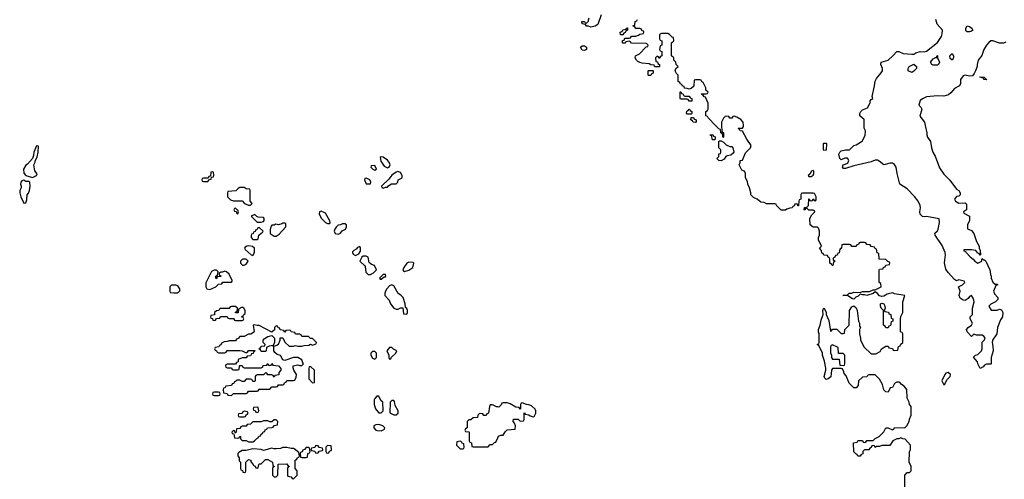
# Model space of a CAD drawing. Header units: inches. Extents: x 2668334 to 2765628, y 828034 to 955234.
# Tile 133 of 218: x 2725531 to 2734736, y 846690 to 850988. Entities that reach past the tile are written whole.
import ezdxf

# ---------------------------------------------------------------- set-up
doc = ezdxf.new("R2010")
doc.units = ezdxf.units.IN
doc.header["$MEASUREMENT"] = 0
for name, color, linetype in [('C7824', 7, 'Continuous'), ('C7834', 7, 'Continuous'), ('C7835', 7, 'Continuous')]:
    doc.layers.add(name, color=color, linetype=linetype)

msp = doc.modelspace()

# ---------------------------------------------------------------- linework, layer by layer
at = {"layer": 'C7824', "color": 4, "elevation": 16}
for points in [[(2725690, 849808), (2725664, 849750), (2725661, 849719), (2725651.6, 849688.4), (2725603.6, 849636.4), (2725590, 849628), (2725566, 849590), (2725570, 849554), (2725590, 849532), (2725650, 849512), (2725670, 849522), (2725688.4, 849531.6), (2725694, 849546), (2725674.2, 849574.2), (2725664, 849630), (2725674.6, 849654.6), (2725674.6, 849665.4), (2725694, 849706), (2725704, 849750), (2725706, 849806)], [(2728910, 849706), (2728902, 849698), (2728906, 849666), (2728939.6, 849619.6), (2728970, 849602), (2728990, 849614), (2728995.3, 849630), (2728988.7, 849650), (2728970, 849675.3), (2728930, 849702)], [(2728850, 849626), (2728818, 849622), (2728814, 849610), (2728834, 849590), (2728850, 849582), (2728866, 849590)], [(2727330, 849566), (2727318, 849562), (2727314, 849526), (2727298, 849522), (2727294, 849506), (2727250, 849506), (2727238, 849502), (2727234, 849490), (2727238, 849478), (2727250, 849474), (2727290, 849474), (2727306, 849494), (2727322, 849498), (2727326, 849514), (2727342, 849518), (2727346, 849530), (2727342, 849562)], [(2728770, 849506), (2728758, 849502), (2728754, 849490), (2728770, 849454), (2728810, 849454), (2728815.3, 849470), (2728806, 849490)], [(2729067.3, 849567.3), (2729050, 849562), (2729010, 849535.3), (2728982, 849498), (2728914, 849430), (2728918, 849418), (2728930, 849414), (2728950, 849422), (2728970, 849422), (2728983.1, 849436.9), (2729008.4, 849451.6), (2729050, 849454), (2729066, 849470), (2729068.9, 849491.1), (2729106, 849510), (2729108, 849530), (2729090, 849558)], [(2725570, 849488.7), (2725550, 849482), (2725541, 849470), (2725538.8, 849450), (2725546, 849430), (2725545.4, 849414.6), (2725532, 849390), (2725531.3, 849370), (2725542.8, 849330), (2725570, 849272), (2725590, 849274), (2725598, 849302), (2725602, 849350), (2725614, 849366), (2725622, 849390), (2725628.7, 849430), (2725627.3, 849467.3), (2725615.3, 849475.3), (2725590, 849475.3)], [(2727630, 849418), (2727590, 849418), (2727574, 849410), (2727551.6, 849388.4), (2727478, 849382), (2727474, 849370), (2727474, 849330), (2727503.6, 849303.6), (2727530, 849294), (2727610, 849294), (2727634, 849270), (2727670, 849254), (2727690, 849254), (2727706, 849270), (2727686, 849290), (2727686, 849390), (2727682, 849402), (2727650, 849406)], [(2727550, 849226), (2727538, 849222), (2727534, 849210), (2727538, 849198), (2727554, 849194), (2727558, 849178), (2727570, 849174), (2727578, 849190), (2727570, 849206), (2727566, 849206)], [(2727730, 849166), (2727694, 849150), (2727750, 849094), (2727790, 849094), (2727810, 849102), (2727818, 849110), (2727818, 849130), (2727810, 849138), (2727760.4, 849140.4), (2727747.3, 849147.3)], [(2728350, 849198), (2728334, 849190), (2728332, 849170), (2728352, 849130), (2728390, 849092), (2728410, 849082), (2728430, 849082), (2728435.3, 849090), (2728430, 849106), (2728390, 849178)], [(2727770, 849046), (2727758, 849042), (2727752.7, 849027.3), (2727738, 849022), (2727732.7, 849007.3), (2727718, 849002), (2727712.7, 848987.3), (2727698, 848982), (2727694, 848970), (2727694, 848950), (2727710, 848934), (2727750, 848934), (2727762, 848938), (2727768, 848972), (2727787.3, 848992.7), (2727802, 848998), (2727806, 849010)], [(2728010, 849086), (2727990, 849086), (2727982, 849078), (2727950, 849068.7), (2727925.4, 849074.6), (2727910, 849066), (2727890, 849066), (2727883.6, 849056.4), (2727872.7, 849027.3), (2727874, 848990), (2727910, 848964.7), (2727930, 848964.7), (2727956.5, 848983.5), (2728018, 849050), (2728018, 849078)], [(2728570, 849078), (2728550, 849078), (2728531.3, 849068.7), (2728510, 849068), (2728490, 849048), (2728478, 849030), (2728472, 849010), (2728482, 848990), (2728510, 848982), (2728530, 848992), (2728545.2, 849014.8), (2728578, 849030), (2728588, 849050), (2728586, 849070)], [(2727674, 848874), (2727654, 848870), (2727639.6, 848860.4), (2727632, 848850), (2727639.6, 848839.6), (2727694, 848790), (2727710, 848782), (2727726, 848810), (2727726, 848850), (2727707.3, 848867.3)], [(2728710, 848866), (2728690, 848858), (2728676.9, 848843.1), (2728654, 848830), (2728643.6, 848816.4), (2728642, 848810), (2728650, 848794), (2728670, 848782), (2728700.4, 848799.6), (2728716.4, 848823.6), (2728718, 848850)], [(2728770, 848778), (2728743.6, 848776.4), (2728730, 848766), (2728712, 848730), (2728754, 848690), (2728759.6, 848679.6), (2728766.4, 848626.4), (2728790, 848604.7), (2728810, 848604.7), (2728840.4, 848619.6), (2728866, 848650), (2728848.4, 848688.4), (2728820.2, 848700.2), (2728798, 848718), (2728790, 848766)], [(2727650, 848748), (2727612.7, 848747.3), (2727594, 848730), (2727594, 848710), (2727612.7, 848692.7), (2727630, 848692), (2727650, 848702), (2727668, 848730)], [(2729170, 848722), (2729152, 848710), (2729122, 848670), (2729114, 848650), (2729118, 848638), (2729130, 848634), (2729170, 848646), (2729208, 848670), (2729215.3, 848710), (2729210, 848718)], [(2727370, 848646), (2727350, 848646), (2727325.4, 848634.6), (2727272.7, 848527.3), (2727272, 848490), (2727282, 848470), (2727310, 848466), (2727366, 848490), (2727390, 848514), (2727422, 848518), (2727430, 848534), (2727510, 848534), (2727518, 848542), (2727518, 848550), (2727488.4, 848608.4), (2727466, 848630), (2727450, 848635.3), (2727427.3, 848627.3), (2727412.7, 848627.3), (2727398, 848622), (2727394, 848610), (2727398, 848598), (2727414, 848590), (2727410, 848586), (2727378, 848582), (2727370, 848566), (2727366, 848570), (2727366, 848590), (2727382, 848598), (2727386, 848630)], [(2728950, 848606), (2728930, 848606), (2728894, 848570), (2728902, 848562), (2728910, 848562), (2728938, 848582), (2728950, 848584.7), (2728954, 848590)], [(2726990, 848506), (2726950, 848506), (2726934, 848490), (2726934, 848450), (2726938, 848438), (2726972.7, 848432.7), (2727010, 848434), (2727027.3, 848452.7), (2727028, 848470), (2727010, 848498)], [(2729010, 848508.7), (2728990, 848499), (2728962.8, 848470), (2728951.3, 848450), (2728944.7, 848430), (2728944.7, 848410), (2728985.4, 848365.4), (2728998, 848330), (2729030, 848291.3), (2729050, 848282), (2729070, 848282), (2729090, 848292), (2729112, 848292), (2729118, 848238), (2729150, 848234), (2729158, 848250), (2729155.3, 848270), (2729150, 848286), (2729138, 848298), (2729134, 848330), (2729115.3, 848390), (2729092.9, 848412.9), (2729068.9, 848428.9), (2729030, 848498)], [(2727550, 848306), (2727510, 848306), (2727498, 848302), (2727490, 848286), (2727410, 848286), (2727398, 848282), (2727392.7, 848267.3), (2727370, 848266), (2727354, 848250), (2727352.7, 848227.3), (2727318, 848222), (2727314, 848210), (2727318, 848198), (2727332.7, 848192.7), (2727338, 848178), (2727350, 848174), (2727362, 848178), (2727370, 848194), (2727402, 848198), (2727410, 848214), (2727470, 848214), (2727478, 848198), (2727490, 848194), (2727530, 848194), (2727538, 848178), (2727550, 848174), (2727610, 848174), (2727622, 848178), (2727626, 848190), (2727622, 848202), (2727606, 848210), (2727622, 848218), (2727627.3, 848232.7), (2727638, 848242), (2727638, 848270), (2727626, 848290), (2727616.4, 848296.4), (2727603.6, 848296.4), (2727578, 848282), (2727572.7, 848247.3), (2727550, 848246), (2727547.3, 848252.7), (2727562, 848258), (2727566, 848270), (2727566, 848290)], [(2727724.7, 848135.3), (2727714, 848130), (2727722, 848070), (2727718, 848062), (2727692.7, 848047.3), (2727670, 848046), (2727630, 848026), (2727590, 848026), (2727572.7, 848007.3), (2727558, 848002), (2727550, 847986), (2727490, 847986), (2727470, 847978), (2727443.6, 847976.4), (2727418, 847962), (2727412.7, 847947.3), (2727398, 847942), (2727392.7, 847927.3), (2727358, 847922), (2727354, 847910), (2727358, 847898), (2727372.7, 847892.7), (2727378, 847878), (2727390, 847874), (2727450, 847874), (2727462, 847878), (2727470, 847894), (2727590, 847894), (2727611.6, 847891.6), (2727650, 847874), (2727662, 847878), (2727670, 847894), (2727730, 847894), (2727734, 847890), (2727718, 847882), (2727712.7, 847867.3), (2727698, 847862), (2727690, 847846), (2727658, 847842), (2727650, 847826), (2727610, 847826), (2727574, 847810), (2727572.7, 847787.3), (2727558, 847782), (2727550, 847766), (2727470, 847766), (2727458, 847762), (2727454, 847750), (2727458, 847738), (2727470, 847734), (2727510, 847734), (2727518, 847718), (2727530, 847714), (2727570, 847714), (2727582, 847718), (2727586, 847750), (2727590, 847754), (2727610, 847754), (2727618, 847738), (2727630, 847734), (2727790, 847734), (2727802, 847738), (2727810, 847754), (2727842, 847758), (2727850, 847774), (2727858, 847758), (2727870, 847754), (2727882, 847758), (2727890, 847774), (2727898, 847758), (2727951.6, 847751.6), (2727972.7, 847727.3), (2727974, 847710), (2727954, 847690), (2727952.7, 847667.3), (2727918, 847662), (2727910, 847646), (2727902, 847662), (2727890, 847666), (2727850, 847666), (2727842, 847682), (2727830, 847686), (2727810, 847666), (2727750, 847666), (2727738, 847662), (2727734, 847650), (2727734, 847610), (2727730, 847606), (2727710, 847606), (2727702, 847622), (2727690, 847626), (2727650, 847626), (2727630, 847606), (2727610, 847606), (2727590, 847618), (2727562, 847618), (2727552.7, 847607.3), (2727538, 847602), (2727532.7, 847587.3), (2727518, 847582), (2727512.7, 847567.3), (2727458, 847562), (2727452.7, 847547.3), (2727438, 847542), (2727434, 847530), (2727438, 847498), (2727470, 847494), (2727478, 847478), (2727510, 847474), (2727530, 847494), (2727650, 847494), (2727662, 847498), (2727670, 847514), (2727750, 847514), (2727762, 847518), (2727770, 847534), (2727870, 847534), (2727890, 847554), (2727930, 847554), (2727942, 847558), (2727950, 847574), (2727990, 847574), (2728002, 847578), (2728007.3, 847592.7), (2728022, 847598), (2728030, 847614), (2728090, 847614), (2728102, 847618), (2728114.6, 847645.4), (2728118, 847670), (2728095.3, 847710), (2728088.4, 847731.6), (2728088.4, 847751.6), (2728130, 847762), (2728150, 847754), (2728170, 847754), (2728186, 847770), (2728178, 847778), (2728170, 847806), (2728130, 847828), (2728090, 847828), (2728010, 847802), (2727990, 847808), (2727968.4, 847848.4), (2727938, 847858), (2727916.4, 847876.4), (2727908, 847890), (2727907.3, 847927.3), (2727902, 847938), (2727910, 847934), (2727936.4, 847943.6), (2727950, 847954), (2727966, 847990), (2727967.3, 848012.7), (2727992.7, 848012.7), (2728010, 847974), (2728050, 847934), (2728090, 847934), (2728110, 847942), (2728130, 847934), (2728170, 847934), (2728190, 847942), (2728234.6, 847945.4), (2728250, 847954), (2728270, 847944.7), (2728302, 847958), (2728306, 847970), (2728270, 848006), (2728250, 848006), (2728230, 848026), (2728170, 848026), (2728162, 848042), (2728150, 848046), (2728110, 848046), (2728102, 848062), (2728068.4, 848068.4), (2728062, 848082), (2728050, 848086), (2728018, 848082), (2728010, 848066), (2728002, 848082), (2727967.3, 848087.3), (2727962, 848102), (2727947.3, 848107.3), (2727942, 848122), (2727930, 848126), (2727914, 848110), (2727912.7, 848087.3), (2727890, 848066), (2727770, 848128), (2727750, 848128)], [(2727790, 847886), (2727782, 847902), (2727766, 847910), (2727782, 847918), (2727790, 847934), (2727822, 847938), (2727826, 847950), (2727806, 847970), (2727806, 847990), (2727816.4, 848003.6), (2727850, 848024.7), (2727890, 848034), (2727914, 848010), (2727912, 847968), (2727899.6, 847940.4), (2727863.6, 847936.4), (2727838, 847922), (2727834, 847890), (2727830, 847886)], [(2728850, 847886), (2728830, 847886), (2728814, 847870), (2728814, 847850), (2728830, 847822), (2728850, 847814), (2728866, 847830), (2728866, 847870)], [(2729010, 847922), (2728990, 847922), (2728964.7, 847890), (2728982, 847850), (2728982, 847830), (2728990, 847814), (2729002, 847818), (2729007.3, 847832.7), (2729048, 847870), (2729058, 847890), (2729026, 847906)], [(2728250, 847746), (2728238, 847742), (2728234, 847730), (2728234, 847630), (2728270, 847592), (2728286, 847594), (2728286, 847710)], [(2727390, 847506), (2727350, 847506), (2727338, 847502), (2727334, 847490), (2727338, 847478), (2727350, 847474), (2727390, 847474), (2727402, 847478), (2727406, 847490), (2727402, 847502)], [(2728890, 847466), (2728870, 847466), (2728850, 847446), (2728846, 847434), (2728844.7, 847390), (2728858, 847350), (2728870, 847332), (2728890, 847312), (2728910, 847312), (2728928, 847330), (2728926, 847410), (2728908.4, 847428.4)], [(2729030, 847426), (2729010, 847426), (2728994, 847410), (2728992.7, 847312.7), (2729030, 847292), (2729050, 847292), (2729068, 847310), (2729068, 847330), (2729040.4, 847380.4), (2729036.4, 847416.4)], [(2727630, 847326), (2727618, 847322), (2727610, 847306), (2727578, 847302), (2727574, 847290), (2727578, 847278), (2727590, 847274), (2727630, 847274), (2727642, 847278), (2727647.3, 847292.7), (2727662, 847298), (2727666, 847310), (2727662, 847322)], [(2727750, 847366), (2727718, 847362), (2727714, 847350), (2727718, 847338), (2727732.7, 847332.7), (2727738, 847318), (2727750, 847314), (2727762, 847318), (2727766, 847330), (2727762, 847362)], [(2727930, 847246), (2727910, 847246), (2727890, 847226), (2727870, 847226), (2727850, 847238), (2727810, 847238), (2727790, 847226), (2727710, 847226), (2727690, 847206), (2727658, 847202), (2727650, 847186), (2727610, 847186), (2727598, 847182), (2727590, 847166), (2727558, 847162), (2727554, 847130), (2727550, 847126), (2727546, 847126), (2727542, 847142), (2727530, 847146), (2727514, 847130), (2727518, 847118), (2727534, 847114), (2727538, 847078), (2727570, 847074), (2727582, 847078), (2727590, 847094), (2727594, 847090), (2727594, 847070), (2727610, 847054), (2727650, 847054), (2727670, 847042), (2727710, 847042), (2727726, 847050), (2727747.3, 847072.7), (2727762, 847078), (2727767.3, 847092.7), (2727782, 847098), (2727787.3, 847112.7), (2727802, 847118), (2727807.3, 847132.7), (2727822, 847138), (2727827.3, 847152.7), (2727842, 847158), (2727847.3, 847172.7), (2727890, 847174), (2727902, 847178), (2727910, 847194), (2727942, 847198), (2727946, 847230)], [(2728890, 847202), (2728859.6, 847200.4), (2728842, 847190), (2728842, 847170), (2728862, 847150), (2728874.6, 847145.4), (2728910, 847144.7), (2728942, 847158), (2728946, 847170), (2728926, 847190)], [(2729650, 847046), (2729618, 847042), (2729614, 847010), (2729650, 846974), (2729670, 846974), (2729682, 846978), (2729686, 846990), (2729682, 847022), (2729667.3, 847027.3), (2729662, 847042)], [(2728030, 846988), (2727990, 846986), (2727970, 846978), (2727930, 846975.3), (2727910, 846975.3), (2727890, 846982), (2727810, 846958), (2727788.4, 846968.4), (2727710, 846975.3), (2727650, 846958), (2727610, 846958), (2727579.6, 846940.4), (2727572, 846930), (2727572, 846910), (2727582, 846890), (2727583.6, 846863.6), (2727594, 846850), (2727594, 846790), (2727598, 846778), (2727612.7, 846772.7), (2727618, 846758), (2727630, 846754), (2727642, 846758), (2727646, 846770), (2727646, 846850), (2727670, 846874), (2727692, 846870), (2727692.7, 846852.7), (2727714, 846830), (2727718, 846818), (2727732.7, 846812.7), (2727738, 846798), (2727750, 846794), (2727762, 846798), (2727766, 846830), (2727770, 846834), (2727790, 846834), (2727830, 846874), (2727850, 846874), (2727894, 846850), (2727898, 846818), (2727914, 846810), (2727898, 846802), (2727894, 846790), (2727894, 846730), (2727910, 846714), (2727930, 846714), (2727946, 846730), (2727947.3, 846832.7), (2728030, 846834), (2728038, 846818), (2728054, 846810), (2728038, 846802), (2728034, 846790), (2728034, 846730), (2728038, 846718), (2728070, 846714), (2728078, 846698), (2728090, 846694), (2728126, 846730), (2728126, 846770), (2728106, 846790), (2728106, 846870), (2728122, 846878), (2728127.3, 846892.7), (2728142, 846898), (2728146, 846910), (2728142, 846942), (2728130, 846946), (2728106, 846970), (2728090, 846978), (2728070, 846978)], [(2728230, 846986), (2728210, 846986), (2728192.7, 846967.3), (2728178, 846962), (2728172.7, 846947.3), (2728158, 846942), (2728154, 846930), (2728158, 846898), (2728170, 846894), (2728210, 846894), (2728222, 846898), (2728226, 846930), (2728242, 846938), (2728246, 846950), (2728242, 846982)], [(2728310, 847006), (2728298, 847002), (2728290, 846986), (2728258, 846982), (2728254, 846970), (2728258, 846958), (2728290, 846954), (2728298, 846938), (2728310, 846934), (2728322, 846938), (2728330, 846954), (2728362, 846958), (2728366, 846970), (2728362, 846982), (2728330, 846986), (2728322, 847002)], [(2728410, 847006), (2728394, 846990), (2728394, 846950), (2728398, 846938), (2728410, 846934), (2728422, 846938), (2728427.3, 846952.7), (2728442, 846958), (2728446, 846970), (2728442, 847002)]]:
    msp.add_lwpolyline(points, close=True, dxfattribs=at)
msp.add_lwpolyline([(2730000, 847367.1), (2729988.4, 847368.4), (2729950, 847386), (2729930, 847386), (2729922, 847370), (2729914, 847310), (2729898, 847302), (2729892.7, 847287.3), (2729870, 847286), (2729862, 847302), (2729830, 847306), (2729814, 847290), (2729812.7, 847267.3), (2729770, 847266), (2729750, 847246), (2729730, 847246), (2729714, 847230), (2729714, 847170), (2729698, 847162), (2729694, 847150), (2729698, 847138), (2729730, 847134), (2729734, 847130), (2729734, 847050), (2729738, 847038), (2729754, 847030), (2729758, 846998), (2729770, 846994), (2729910, 846994), (2729930, 847014), (2729950, 847014), (2729970, 847034), (2729982, 847038), (2730000, 847076.8)], dxfattribs=at)
at = {"layer": 'C7834', "color": 4}
for points, elevation in [([(2732092.5, 850000), (2732094, 849950), (2732098, 849938), (2732112, 849930), (2732112, 849890), (2732107.3, 849887.3), (2732102, 849922), (2732086, 849930), (2732082, 849962), (2732067.3, 849967.3), (2732035.1, 850000)], 12), ([(2733806, 846610), (2733806, 846730), (2733827.3, 846752.7), (2733850, 846754), (2733866, 846770), (2733866, 846810), (2733848, 846850), (2733848.4, 846948.4), (2733858, 846970), (2733858, 847010), (2733810, 847066), (2733788.4, 847068.4), (2733770, 847078), (2733750, 847068), (2733730, 847068), (2733694, 847050), (2733667.3, 847007.3), (2733590, 847006), (2733570, 846998), (2733542, 846998), (2733530, 846986), (2733522, 847002), (2733510, 847006), (2733498, 847002), (2733492.7, 846987.3), (2733478, 846982), (2733470, 846966), (2733430, 846966), (2733414, 846950), (2733412.7, 846927.3), (2733398, 846922), (2733390, 846906), (2733367.3, 846907.3), (2733362, 846922), (2733347.3, 846927.3), (2733328.4, 846948.4), (2733326, 847030), (2733362, 847038), (2733366, 847050), (2733372.7, 847052.7), (2733410, 847054), (2733418, 847038), (2733430, 847034), (2733442, 847038), (2733450, 847054), (2733510, 847054), (2733527.3, 847072.7), (2733566, 847090), (2733610, 847134), (2733628.4, 847171.6), (2733651.6, 847171.6), (2733690, 847154), (2733702, 847158), (2733710, 847174), (2733807.3, 847172.7), (2733826, 847190), (2733848, 847230), (2733848.4, 847251.6), (2733866, 847290), (2733866, 847370), (2733848.4, 847388.4), (2733848, 847410), (2733828, 847450), (2733826, 847530), (2733800.4, 847560.4), (2733776.4, 847576.4), (2733766, 847590), (2733750, 847598), (2733730, 847598), (2733710, 847586), (2733691.1, 847548.9), (2733670, 847546), (2733650, 847506), (2733630, 847508), (2733610, 847526), (2733596.4, 847576.4), (2733570, 847626), (2733530, 847666), (2733470, 847666), (2733458, 847662), (2733451.6, 847648.4), (2733410, 847646), (2733374, 847610), (2733370, 847566), (2733350, 847546), (2733330, 847546), (2733286, 847590), (2733256.4, 847656.4), (2733240.4, 847680.4), (2733236.4, 847696.4), (2733222, 847722), (2733210, 847726), (2733130, 847726), (2733122, 847710), (2733113.2, 847646.8), (2733090, 847628.7), (2733070, 847624), (2733057.2, 847637.2), (2733053.2, 847650), (2733069, 847710), (2733069, 847730), (2733054.6, 847794.6), (2733035.3, 847850), (2733035.3, 847870), (2733002, 847942), (2732986, 847950), (2733002, 847958), (2733006, 847970), (2733006, 848050), (2732998, 848070), (2732998, 848090), (2733015.3, 848130), (2733023.1, 848176.9), (2733042, 848230), (2733038, 848270), (2733048, 848292), (2733070, 848254), (2733071.3, 848230), (2733096.3, 848176.3), (2733110, 848074), (2733122, 848078), (2733130, 848094), (2733170, 848094), (2733210, 848054), (2733230, 848054), (2733242, 848058), (2733246, 848090), (2733286, 848130), (2733289, 848270), (2733310, 848302), (2733330, 848312), (2733350, 848294), (2733361, 848270), (2733372, 848170), (2733382, 848150), (2733383.6, 848123.6), (2733392, 848110), (2733382, 848090), (2733382, 848050), (2733392, 848010), (2733392, 847990), (2733425.4, 847925.4), (2733490, 847862), (2733536.4, 847863.6), (2733574.6, 847885.4), (2733588.9, 847911.1), (2733630, 847934), (2733650, 847934), (2733658, 847918), (2733690, 847914), (2733698, 847898), (2733710, 847894), (2733742, 847898), (2733747.3, 847932.7), (2733762, 847938), (2733767.3, 847952.7), (2733786, 847970), (2733786, 848050), (2733782, 848062), (2733766, 848070), (2733766, 848190), (2733768.4, 848211.6), (2733786, 848250), (2733788, 848350), (2733806, 848410), (2733710, 848423.7), (2733690, 848434), (2733639.8, 848420.2), (2733610, 848401.2), (2733590, 848399.3), (2733570, 848406), (2733550, 848429), (2733530, 848442), (2733510, 848429), (2733450.7, 848409.3), (2733430, 848415.3), (2733410, 848414), (2733390, 848422), (2733370, 848404), (2733347.7, 848392.3), (2733330, 848374), (2733310, 848382), (2733270, 848408.7), (2733226, 848410), (2733267.3, 848412.7), (2733286, 848430), (2733310, 848431.3), (2733330, 848441), (2733390, 848438), (2733410, 848446), (2733474.6, 848445.4), (2733510, 848462), (2733530, 848462), (2733586, 848490), (2733582, 848522), (2733566, 848530), (2733566, 848650), (2733570, 848654), (2733602, 848658), (2733607.3, 848672.7), (2733622, 848678), (2733630, 848694), (2733662, 848698), (2733666, 848710), (2733662, 848722), (2733647.3, 848727.3), (2733630, 848746), (2733567.3, 848747.3), (2733562, 848802), (2733547.3, 848807.3), (2733542, 848842), (2733527.3, 848847.3), (2733522, 848862), (2733490, 848866), (2733482, 848882), (2733450, 848886), (2733442, 848902), (2733430, 848906), (2733390, 848906), (2733378, 848902), (2733372.7, 848887.3), (2733358, 848882), (2733350, 848866), (2733310, 848866), (2733302, 848882), (2733290, 848886), (2733230, 848886), (2733218, 848882), (2733214, 848850), (2733198, 848842), (2733192.7, 848807.3), (2733178, 848802), (2733172.7, 848787.3), (2733158, 848782), (2733152.7, 848767.3), (2733138, 848762), (2733134, 848750), (2733138, 848738), (2733154, 848730), (2733138, 848722), (2733134, 848690), (2733126, 848690), (2733122, 848702), (2733106, 848710), (2733106, 848750), (2733102, 848762), (2733088, 848768), (2733082, 848782), (2733050, 848786), (2733042, 848802), (2733030, 848806), (2733026, 848830), (2733008, 848850), (2733026, 848870), (2732998, 848930), (2732998, 848950), (2733008, 848972), (2733008.7, 848990), (2733008.7, 849010), (2732998, 849038), (2732988.4, 849048.4), (2732949.3, 849049.3), (2732922, 849070), (2732918, 849130), (2732936.4, 849163.6), (2732966, 849190), (2732962, 849202), (2732950, 849206), (2732910, 849206), (2732890, 849226), (2732878, 849222), (2732870, 849206), (2732866, 849210), (2732867.3, 849232.7), (2732890, 849234), (2732906, 849250), (2732907.3, 849312.7), (2732912.7, 849312.7), (2732918, 849298), (2732930, 849294), (2732942, 849298), (2732950, 849314), (2732958, 849298), (2732970, 849294), (2732976.4, 849303.6), (2732978, 849330), (2732962, 849362), (2732950, 849366), (2732850, 849366), (2732838, 849362), (2732834, 849350), (2732834, 849310), (2732818, 849302), (2732814, 849290), (2732812.7, 849247.3), (2732807.3, 849247.3), (2732802, 849262), (2732790, 849266), (2732778, 849262), (2732772.7, 849247.3), (2732758, 849242), (2732752.7, 849227.3), (2732730, 849226), (2732703.6, 849216.4), (2732690, 849206), (2732650, 849206), (2732606, 849250), (2732602, 849262), (2732590, 849266), (2732512.7, 849267.3), (2732490, 849278), (2732460.4, 849280.4), (2732426, 849310), (2732390, 849326), (2732366, 849350), (2732366, 849370), (2732354.6, 849414.6), (2732338, 849450), (2732336.4, 849476.4), (2732318, 849510), (2732318, 849550), (2732306, 849570), (2732281.2, 849581.2), (2732258, 849630), (2732266, 849650), (2732267.3, 849672.7), (2732290, 849674), (2732316, 849744), (2732362, 849790), (2732368.7, 849810), (2732328.7, 849870), (2732290, 849946), (2732266, 849950), (2732262, 849962), (2732248, 849970), (2732250, 849974), (2732290, 849974), (2732298, 849990), (2732297.3, 850000)], 12), ([(2733996.9, 850000), (2734011, 849930), (2734011.3, 849910), (2734018, 849890), (2734044.7, 849850), (2734054.8, 849790), (2734067.3, 849750), (2734090.7, 849710.7), (2734130, 849602), (2734170, 849542), (2734226.4, 849486.4), (2734290, 849402), (2734312, 849390), (2734322, 849370), (2734322, 849350), (2734316.9, 849343.1), (2734310, 849338), (2734290, 849335.3), (2734271.3, 849310), (2734281, 849290), (2734310, 849271.3), (2734370, 849274), (2734382, 849262), (2734382, 849210), (2734354, 849190), (2734358, 849178), (2734411.3, 849150), (2734411.3, 849110), (2734392, 849070), (2734392.7, 849032.7), (2734430, 849018), (2734451, 848990), (2734475.3, 848915.3), (2734502, 848870), (2734502, 848850), (2734511.6, 848828.4), (2734514, 848790), (2734510, 848786), (2734502, 848802), (2734490, 848806), (2734468.7, 848828.7), (2734430, 848835.3), (2734364.7, 848835.3), (2734354, 848830), (2734376.9, 848816.9), (2734378, 848810), (2734416, 848770), (2734444.7, 848750), (2734462, 848730), (2734490, 848712), (2734526, 848730), (2734526, 848750), (2734530, 848754), (2734542, 848742), (2734550, 848742), (2734562, 848730), (2734602, 848650), (2734605.4, 848605.4), (2734614, 848590), (2734614, 848570), (2734630, 848534), (2734650, 848514), (2734670, 848514), (2734674, 848510), (2734658, 848502), (2734634, 848450), (2734643.6, 848423.6), (2734674, 848390), (2734674, 848370), (2734654, 848350), (2734610, 848328), (2734592, 848310), (2734612.7, 848272.7), (2734670, 848272), (2734690, 848282), (2734710, 848274), (2734722, 848250), (2734718, 848210), (2734699.8, 848180.2), (2734671, 848110), (2734666, 848050), (2734624.7, 847990), (2734621, 847970), (2734630, 847934), (2734633.4, 847890), (2734612, 847830), (2734612, 847770), (2734610, 847766), (2734570, 847766), (2734550, 847758), (2734536.9, 847743.1), (2734510, 847726), (2734488, 847770), (2734486, 847790), (2734448.9, 847831.1), (2734466, 847850), (2734490, 847858), (2734522, 847890), (2734528.7, 847910), (2734528.9, 847971.1), (2734550, 847994), (2734558, 848010), (2734546, 848030), (2734530, 848038), (2734476.4, 848036.4), (2734450, 848046), (2734430, 848026), (2734388.4, 848068.4), (2734382, 848090), (2734398, 848110), (2734428, 848130), (2734438, 848150), (2734418, 848190), (2734418, 848210), (2734438, 848230), (2734439.3, 848290), (2734452.7, 848350), (2734450, 848366), (2734444.7, 848384.7), (2734430, 848408), (2734410, 848398), (2734398.5, 848381.5), (2734370, 848361.2), (2734350, 848365.2), (2734324.1, 848384.1), (2734314, 848410), (2734324, 848450), (2734308.7, 848491.3), (2734346, 848510), (2734366, 848530), (2734362, 848542), (2734310, 848554), (2734290, 848546), (2734270, 848559), (2734210, 848622.7), (2734190, 848655.3), (2734175.5, 848715.5), (2734187, 848790), (2734184.5, 848810), (2734155.3, 848875.3), (2734088.4, 848971.6), (2734088, 848992), (2734110, 849012), (2734117.2, 849030), (2734128.7, 849090), (2734127.3, 849127.3), (2734010, 849148.7), (2733990, 849144), (2733970, 849149), (2733950, 849168.7), (2733945.2, 849190), (2733953.2, 849230), (2733949.3, 849250), (2733929.4, 849290), (2733896.1, 849336.1), (2733826.5, 849406.5), (2733759.3, 849450), (2733734.5, 849550), (2733726, 849610), (2733710, 849634), (2733690, 849645.2), (2733670, 849646), (2733610, 849629.2), (2733565.6, 849665.6), (2733550, 849674), (2733530, 849675.3), (2733490, 849659), (2733330, 849621.2), (2733250, 849595.3), (2733236.4, 849596.4), (2733230, 849598), (2733222, 849610), (2733228.7, 849631.3), (2733273.2, 849646.8), (2733284, 849670), (2733270, 849694), (2733246.4, 849693.6), (2733210, 849678), (2733198, 849690), (2733189, 849730), (2733198, 849750), (2733210, 849762), (2733250, 849772), (2733290, 849772), (2733329.1, 849810.9), (2733350, 849818), (2733408.4, 849851.6), (2733436.4, 849903.6), (2733438, 849950), (2733427.3, 849972.7), (2733426.9, 850000)], 8), ([(2730000, 847076.8), (2730007.3, 847092.7), (2730030, 847102), (2730050, 847102), (2730070, 847134), (2730088.4, 847151.6), (2730162, 847158), (2730166, 847190), (2730156.4, 847216.4), (2730146, 847230), (2730147.3, 847252.7), (2730192, 847252), (2730210, 847234), (2730242, 847238), (2730246, 847250), (2730246, 847310), (2730250, 847314), (2730258, 847298), (2730290, 847294), (2730303.6, 847283.6), (2730330, 847274), (2730342, 847278), (2730358, 847310), (2730358, 847330), (2730350, 847346), (2730316.4, 847376.4), (2730290, 847388), (2730268.4, 847388.4), (2730230, 847406), (2730218, 847402), (2730214, 847390), (2730214, 847350), (2730210, 847346), (2730202, 847362), (2730170, 847366), (2730116.4, 847396.4), (2730090, 847406), (2730050, 847406), (2730038, 847402), (2730032.7, 847387.3), (2730010, 847366), (2730000, 847367.1)], 16)]:
    msp.add_lwpolyline(points, dxfattribs=dict(at, elevation=elevation))
for points, elevation in [([(2732010, 849866), (2732006, 849870), (2732002, 849902), (2731990, 849906), (2731987.3, 849912.7), (2732010, 849914), (2732018, 849898), (2732032.7, 849892.7), (2732034, 849870), (2732030, 849866)], 12), ([(2732170, 849802), (2732190, 849802), (2732198, 849790), (2732206, 849750), (2732201, 849739), (2732178.8, 849721.2), (2732144.7, 849715.3), (2732131.6, 849708.4), (2732116.9, 849683.1), (2732090, 849668), (2732066, 849670), (2732048, 849690), (2732066, 849710), (2732067.3, 849732.7), (2732082, 849738), (2732086, 849750), (2732086, 849770), (2732066, 849790), (2732066, 849850), (2732070, 849854), (2732090, 849854), (2732110, 849842), (2732136.9, 849816.9)], 12), ([(2733050, 849766), (2733046, 849770), (2733046, 849830), (2733050, 849834), (2733070, 849834), (2733074, 849830), (2733070, 849768)], 8), ([(2732950, 849578), (2732934, 849570), (2732918, 849542), (2732902, 849530), (2732910, 849522), (2732930, 849522), (2732950, 849534), (2732955.3, 849550), (2732955.3, 849570)], 12), ([(2733650, 848106), (2733627.3, 848107.3), (2733622, 848122), (2733606, 848130), (2733607.3, 848267.3), (2733586, 848290), (2733578, 848310), (2733578, 848330), (2733590, 848338), (2733611.1, 848331.1), (2733616.9, 848316.9), (2733622, 848290), (2733614, 848270), (2733618, 848258), (2733652.7, 848252.7), (2733658, 848238), (2733674, 848230), (2733678, 848198), (2733694, 848190), (2733694, 848170), (2733678, 848162), (2733672.7, 848127.3), (2733658, 848122)], 12), ([(2733130, 847946), (2733118, 847942), (2733112.7, 847927.3), (2733112.7, 847872.7), (2733122, 847850), (2733122, 847830), (2733130, 847814), (2733192.7, 847812.7), (2733198, 847758), (2733230, 847754), (2733242, 847758), (2733246, 847770), (2733246, 847850), (2733230, 847866), (2733187.3, 847867.3), (2733182, 847922)], 12), ([(2734210, 847688.7), (2734190, 847682), (2734181, 847670), (2734151.3, 847610), (2734170, 847572), (2734179, 847581), (2734198.6, 847621.4), (2734228.7, 847650), (2734233.2, 847670)], 12)]:
    msp.add_lwpolyline(points, close=True, dxfattribs=dict(at, elevation=elevation))
at = {"layer": 'C7835', "color": 4}
for points, elevation in [([(2730966, 851034), (2730936, 850944), (2730911.6, 850928.4), (2730870, 850918), (2730850, 850926), (2730830, 850926), (2730822, 850942), (2730788.9, 850948.9), (2730786, 850970), (2730811.6, 850971.6), (2730818, 850958), (2730830, 850954), (2730847.3, 850972.7), (2730847.3, 850987.3), (2730854.6, 851005.4)], 12), ([(2732035.1, 850000), (2731966, 850070), (2731962, 850082), (2731946, 850090), (2731946, 850130), (2731962, 850138), (2731967.3, 850152.7), (2731967.3, 850207.3), (2731942, 850262), (2731930, 850266), (2731922, 850282), (2731907.3, 850287.3), (2731906, 850294), (2731950, 850294), (2731962, 850298), (2731966, 850310), (2731946, 850330), (2731946, 850350), (2731922, 850402), (2731907.3, 850407.3), (2731902, 850422), (2731890, 850426), (2731850, 850426), (2731838, 850422), (2731832.7, 850367.3), (2731810, 850346), (2731790, 850338), (2731770, 850346), (2731747.3, 850347.3), (2731742, 850362), (2731727.3, 850367.3), (2731722, 850382), (2731710, 850386), (2731702, 850402), (2731686, 850410), (2731686, 850470), (2731670, 850486), (2731658, 850510), (2731666, 850530), (2731686, 850550), (2731668.4, 850568.4), (2731666, 850590), (2731646, 850610), (2731646, 850630), (2731626, 850650), (2731626, 850770), (2731646, 850790), (2731642, 850822), (2731630, 850826), (2731606, 850850), (2731590, 850858), (2731530, 850858), (2731514, 850850), (2731514, 850810), (2731518, 850798), (2731534, 850790), (2731534, 850750), (2731518, 850742), (2731514, 850710), (2731518, 850698), (2731534, 850690), (2731534, 850650), (2731518, 850642), (2731510, 850626), (2731502, 850642), (2731490, 850646), (2731474, 850630), (2731478, 850598), (2731492.7, 850592.7), (2731498, 850578), (2731514, 850570), (2731514, 850550), (2731510, 850546), (2731470, 850546), (2731462, 850562), (2731430, 850566), (2731416.4, 850576.4), (2731350, 850582), (2731330, 850588), (2731310, 850598), (2731298, 850610), (2731286, 850630), (2731288, 850650), (2731326, 850670), (2731387.3, 850732.7), (2731402, 850738), (2731406, 850750), (2731390, 850766), (2731250, 850768), (2731242, 850782), (2731230, 850786), (2731198, 850782), (2731190, 850768), (2731170, 850768), (2731167.3, 850772.7), (2731167.3, 850792.7), (2731182, 850798), (2731190, 850814), (2731230, 850814), (2731242, 850818), (2731250, 850834), (2731290, 850834), (2731316.4, 850843.6), (2731330, 850854), (2731362, 850858), (2731366, 850870), (2731362, 850882), (2731347.3, 850887.3), (2731342, 850902), (2731330, 850906), (2731290, 850906), (2731282, 850922), (2731267.3, 850927.3), (2731267.3, 850932.7), (2731282, 850938), (2731286, 850970), (2731302, 850978), (2731306, 850990)], 12), ([(2733426.9, 850000), (2733426, 850050), (2733422, 850062), (2733410, 850066), (2733386, 850090), (2733386, 850110), (2733395.3, 850130), (2733410, 850144.7), (2733457.2, 850162.8), (2733482, 850210), (2733482, 850230), (2733490, 850242), (2733506, 850250), (2733502, 850270), (2733523.7, 850370), (2733527.3, 850412.7), (2733541, 850439), (2733586, 850490), (2733598, 850510), (2733597, 850530), (2733580.9, 850570), (2733584, 850590), (2733650, 850610.7), (2733695.3, 850650), (2733730, 850692), (2733750, 850691.3), (2733790, 850671), (2733870, 850664.9), (2733890, 850665.5), (2733910, 850678.8), (2733950, 850691.3), (2733987.1, 850687.1), (2734010, 850694.8), (2734110, 850774.8), (2734148.7, 850830), (2734156.4, 850856.4), (2734158, 850890), (2734106.8, 850946.8), (2734097.2, 850990)], 8), ([(2734750, 850778), (2734730, 850768), (2734690, 850768.7), (2734630, 850788.7), (2734610, 850789), (2734590, 850776), (2734570, 850749), (2734544.9, 850710), (2734527.3, 850652.7), (2734491.3, 850610), (2734481, 850570), (2734481, 850550), (2734466.8, 850510), (2734455.3, 850484.7), (2734438, 850462), (2734410, 850459.3), (2734370, 850469.4), (2734350, 850462), (2734326.4, 850430), (2734327.3, 850390), (2734316, 850370), (2734270, 850344), (2734236.3, 850303.7), (2734213.7, 850286.3), (2734170, 850274), (2734110, 850275.6), (2734010, 850266.6), (2733970, 850247), (2733949, 850231), (2733937.3, 850190), (2733956, 850170), (2733966, 850150), (2733947.3, 850087.3), (2733990.8, 850030), (2733996.9, 850000)], 8), ([(2732297.3, 850000), (2732295.3, 850030), (2732273.6, 850053.6), (2732236.4, 850076.4), (2732210, 850086), (2732198, 850082), (2732190, 850066), (2732170, 850066), (2732162, 850082), (2732130, 850086), (2732110, 850066), (2732091.6, 850028.4), (2732092.5, 850000)], 12)]:
    msp.add_lwpolyline(points, dxfattribs=dict(at, elevation=elevation))
for points, elevation in [([(2731170, 850846), (2731147.3, 850847.3), (2731146, 850870), (2731162, 850878), (2731170, 850894), (2731202, 850898), (2731206, 850910), (2731212.7, 850912.7), (2731214, 850890), (2731198, 850882), (2731192.7, 850867.3), (2731178, 850862)], 12), ([(2734390, 850875.3), (2734380.2, 850880.2), (2734375.3, 850890), (2734375.3, 850910), (2734388, 850930), (2734410, 850924.7), (2734431.3, 850910), (2734442, 850890), (2734430, 850882), (2734410, 850875.3)], 4), ([(2730810, 850699), (2730790, 850704), (2730775.3, 850730), (2730790, 850744.7), (2730810, 850744.7), (2730831.3, 850730), (2730830, 850709)], 12), ([(2734070, 850562), (2734058, 850570), (2734046, 850590), (2734070, 850622), (2734094, 850634), (2734106, 850634), (2734106, 850646), (2734112, 850652), (2734112, 850630), (2734131.3, 850590), (2734122, 850570), (2734110, 850562)], 4), ([(2734250, 850608), (2734230, 850626), (2734226, 850650), (2734250, 850671.3), (2734262, 850650), (2734262, 850630)], 4), ([(2731410, 850466), (2731406, 850470), (2731406, 850510), (2731410, 850514), (2731450, 850514), (2731454, 850510), (2731452.7, 850487.3), (2731438, 850482), (2731430, 850466)], 12), ([(2733870, 850495.3), (2733838, 850510), (2733838, 850530), (2733848, 850550), (2733890, 850570.8), (2733914, 850550), (2733914, 850530), (2733890, 850508)], 4), ([(2734554, 850434), (2734566, 850434), (2734570, 850426), (2734546, 850430), (2734542, 850442), (2734506, 850450), (2734510, 850454), (2734550, 850452)], 8), ([(2731750, 850274), (2731790, 850274), (2731798, 850258), (2731814, 850250), (2731814, 850226), (2731810, 850226), (2731790, 850226), (2731782, 850242), (2731770, 850246), (2731710, 850246), (2731706, 850250), (2731707.3, 850312.7), (2731712.7, 850312.7), (2731718, 850298), (2731732.7, 850292.7), (2731738, 850278)], 12), ([(2731770, 850106), (2731766, 850110), (2731767.3, 850132.7), (2731782, 850138), (2731788.4, 850151.6), (2731794, 850150), (2731798, 850138), (2731814, 850130), (2731814, 850110), (2731810, 850106)], 12), ([(2731850, 850026), (2731826, 850030), (2731822, 850042), (2731806, 850050), (2731807.3, 850072.7), (2731830, 850074), (2731838, 850058), (2731854, 850050), (2731854, 850030)], 12)]:
    msp.add_lwpolyline(points, close=True, dxfattribs=dict(at, elevation=elevation))

doc.saveas('drawing.dxf')
